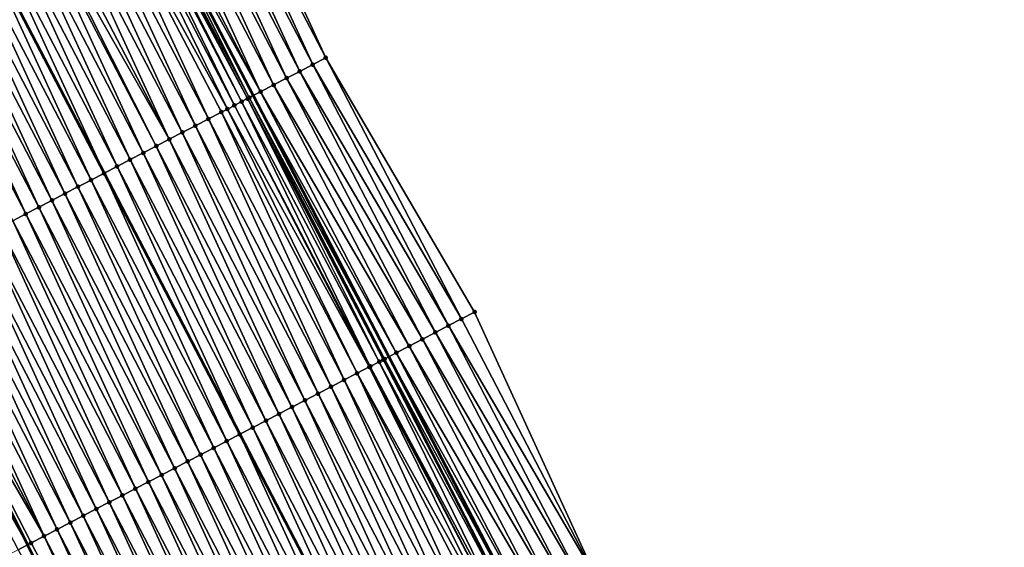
# Model space of a CAD drawing. Header units: feet. Extents: x 2007189 to 2022806, y 818621 to 837694.
# Tile 112 of 256: x 2012822 to 2012889, y 824073 to 824109. Entities that reach past the tile are written whole.
import ezdxf

# ---------------------------------------------------------------- set-up
doc = ezdxf.new("R2010")
doc.units = ezdxf.units.FT
doc.header["$MEASUREMENT"] = 0
for name, color, linetype, lineweight in [('EP_Travel Lane', 172, 'Continuous', 53), ('Road Shots', 141, 'Continuous', 100), ('Road X-Section', 40, 'Continuous', 13), ('STRIPING', 60, 'Continuous', 53)]:
    doc.layers.add(name, color=color, linetype=linetype, lineweight=lineweight)
doc.layers.add('I-77-MM17-21_SB-Surface-Border', color=7, linetype='Continuous')
doc.layers.add('I-77-MM17-21_SB-Surface-TIN', color=7, linetype='Continuous')

msp = doc.modelspace()

# ---------------------------------------------------------------- linework, layer by layer
at = {"layer": 'EP_Travel Lane'}
msp.add_polyline3d([(2012782.16792889, 824210.2098126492, 309.3220865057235), (2012791.397164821, 824192.468904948, 309.0347270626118), (2012800.626534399, 824174.7277403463, 308.767744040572), (2012809.855783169, 824156.9868079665, 308.4823459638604), (2012819.085163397, 824139.2456228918, 308.2169838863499), (2012828.314283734, 824121.5049373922, 307.9119992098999), (2012837.553826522, 824103.7444318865, 307.6395800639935), (2012846.784594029, 824086.0039819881, 307.3752113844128), (2012856.015098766, 824068.2640371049, 307.0712051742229), (2012865.245724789, 824050.5238591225, 306.785494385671), (2012874.476199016, 824032.7839728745, 306.4768860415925), (2012883.707060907, 824015.043341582, 306.2267507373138)], dxfattribs=at)
at = {"layer": 'I-77-MM17-21_SB-Surface-Border', "color": 3, "linetype": 'Continuous', "lineweight": -3}
msp.add_polyline3d([(2012786.929332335, 824212.6997463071, 309.1603073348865), (2012796.188815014, 824194.9747314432, 308.8672071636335), (2012806.334453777, 824177.7131036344, 308.54527021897), (2012815.594051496, 824159.9878685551, 308.2696581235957), (2012824.853489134, 824142.2629399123, 307.9697088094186), (2012834.112825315, 824124.5382054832, 307.6543441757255), (2012842.498882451, 824106.3206452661, 307.4421593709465), (2012852.616713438, 824089.0417725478, 307.1765981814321), (2012860.960331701, 824070.8397697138, 306.9091682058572), (2012870.191122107, 824053.0992055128, 306.6525954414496), (2012879.421309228, 824035.3598007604, 306.3050201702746), (2012888.651976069, 824017.6194740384, 306.0298027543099)], dxfattribs=at)
at = {"layer": 'I-77-MM17-21_SB-Surface-TIN', "color": 128, "linetype": 'Continuous', "lineweight": -3}
for points in [[(2012842.498882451, 824106.3206452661, 307.4421593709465), (2012834.112825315, 824124.5382054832, 307.6543441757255), (2012833.226761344, 824124.074642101, 307.6971790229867)], [(2012840.725224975, 824105.3964480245, 307.5240469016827), (2012832.340671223, 824123.611128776, 307.7360399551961), (2012831.454595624, 824123.1475876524, 307.7771077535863)], [(2012841.61201319, 824105.8586245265, 307.476990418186), (2012833.226761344, 824124.074642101, 307.6971790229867), (2012832.340671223, 824123.611128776, 307.7360399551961)], [(2012840.725224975, 824105.3964480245, 307.5240469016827), (2012841.61201319, 824105.8586245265, 307.476990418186), (2012832.340671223, 824123.611128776, 307.7360399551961)], [(2012841.61201319, 824105.8586245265, 307.476990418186), (2012842.498882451, 824106.3206452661, 307.4421593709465), (2012833.226761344, 824124.074642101, 307.6971790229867)], [(2012839.838406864, 824104.9343289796, 307.5665937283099), (2012831.454595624, 824123.1475876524, 307.7771077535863), (2012830.568516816, 824122.6840526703, 307.8176880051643)], [(2012839.838406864, 824104.9343289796, 307.5665937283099), (2012840.725224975, 824105.3964480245, 307.5240469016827), (2012831.454595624, 824123.1475876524, 307.7771077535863)], [(2012838.064651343, 824104.0103201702, 307.6336916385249), (2012829.682448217, 824122.2204981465, 307.8598196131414), (2012828.796412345, 824121.7568809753, 307.9069246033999)], [(2012838.951517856, 824104.4723461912, 307.5984460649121), (2012830.568516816, 824122.6840526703, 307.8176880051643), (2012829.682448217, 824122.2204981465, 307.8598196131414)], [(2012838.064651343, 824104.0103201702, 307.6336916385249), (2012838.951517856, 824104.4723461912, 307.5984460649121), (2012829.682448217, 824122.2204981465, 307.8598196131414)], [(2012838.951517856, 824104.4723461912, 307.5984460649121), (2012839.838406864, 824104.9343289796, 307.5665937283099), (2012830.568516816, 824122.6840526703, 307.8176880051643)], [(2012837.294783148, 824103.6095978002, 307.6425661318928), (2012828.314283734, 824121.5049373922, 307.9119992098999), (2012827.91012789, 824121.2937396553, 307.9162531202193)], [(2012838.064651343, 824104.0103201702, 307.6336916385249), (2012828.796412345, 824121.7568809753, 307.9069246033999), (2012828.314283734, 824121.5049373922, 307.9119992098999)], [(2012838.064651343, 824104.0103201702, 307.6336916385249), (2012828.314283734, 824121.5049373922, 307.9119992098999), (2012837.553826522, 824103.7444318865, 307.6395800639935)], [(2012837.294783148, 824103.6095978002, 307.6425661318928), (2012837.553826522, 824103.7444318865, 307.6395800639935), (2012828.314283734, 824121.5049373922, 307.9119992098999)], [(2012835.804500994, 824102.8344725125, 307.6240359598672), (2012827.023728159, 824120.8308190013, 307.9080635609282), (2012826.137252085, 824120.3680444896, 307.8882721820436)], [(2012836.290452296, 824103.087163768, 307.633886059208), (2012827.523208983, 824121.0916126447, 307.916377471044), (2012827.023728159, 824120.8308190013, 307.9080635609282)], [(2012835.804500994, 824102.8344725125, 307.6240359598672), (2012836.290452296, 824103.087163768, 307.633886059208), (2012827.023728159, 824120.8308190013, 307.9080635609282)], [(2012836.773576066, 824103.3384384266, 307.64036205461), (2012827.724288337, 824121.1966424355, 307.9172085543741), (2012827.523208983, 824121.0916126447, 307.916377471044)], [(2012836.290452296, 824103.087163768, 307.633886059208), (2012836.773576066, 824103.3384384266, 307.64036205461), (2012827.523208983, 824121.0916126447, 307.916377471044)], [(2012837.177609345, 824103.5486314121, 307.642466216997), (2012827.91012789, 824121.2937396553, 307.9162531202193), (2012827.724288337, 824121.1966424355, 307.9172085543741)], [(2012836.773576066, 824103.3384384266, 307.64036205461), (2012837.177609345, 824103.5486314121, 307.642466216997), (2012827.724288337, 824121.1966424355, 307.9172085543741)], [(2012837.177609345, 824103.5486314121, 307.642466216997), (2012837.294783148, 824103.6095978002, 307.6425661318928), (2012827.91012789, 824121.2937396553, 307.9162531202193)], [(2012834.51599119, 824102.1645110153, 307.5945501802), (2012826.137252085, 824120.3680444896, 307.8882721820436), (2012825.250791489, 824119.905240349, 307.8708329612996)], [(2012834.51599119, 824102.1645110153, 307.5945501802), (2012835.403222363, 824102.625836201, 307.6143115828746), (2012826.137252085, 824120.3680444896, 307.8882721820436)], [(2012835.403222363, 824102.625836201, 307.6143115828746), (2012835.804500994, 824102.8344725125, 307.6240359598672), (2012826.137252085, 824120.3680444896, 307.8882721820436)], [(2012832.741598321, 824101.2417271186, 307.5655074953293), (2012824.364366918, 824119.4423672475, 307.8588683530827), (2012823.477929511, 824118.9795187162, 307.844953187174)], [(2012833.628789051, 824101.7031300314, 307.5791682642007), (2012825.250791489, 824119.905240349, 307.8708329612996), (2012824.364366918, 824119.4423672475, 307.8588683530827)], [(2012832.741598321, 824101.2417271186, 307.5655074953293), (2012833.628789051, 824101.7031300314, 307.5791682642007), (2012824.364366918, 824119.4423672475, 307.8588683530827)], [(2012833.628789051, 824101.7031300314, 307.5791682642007), (2012834.51599119, 824102.1645110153, 307.5945501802), (2012825.250791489, 824119.905240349, 307.8708329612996)], [(2012831.854395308, 824100.7803478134, 307.5499938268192), (2012823.477929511, 824118.9795187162, 307.844953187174), (2012822.591471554, 824118.5167095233, 307.827915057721)], [(2012831.854395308, 824100.7803478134, 307.5499938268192), (2012832.741598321, 824101.2417271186, 307.5655074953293), (2012823.477929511, 824118.9795187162, 307.844953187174)], [(2012830.967181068, 824100.3189900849, 307.5327866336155), (2012821.950379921, 824118.182015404, 307.8148306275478), (2012821.705002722, 824118.0539211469, 307.8092243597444)], [(2012831.854395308, 824100.7803478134, 307.5499938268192), (2012822.591471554, 824118.5167095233, 307.827915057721), (2012821.950379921, 824118.182015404, 307.8148306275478)], [(2012830.967181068, 824100.3189900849, 307.5327866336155), (2012831.854395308, 824100.7803478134, 307.5499938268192), (2012821.950379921, 824118.182015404, 307.8148306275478)], [(2012829.192740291, 824099.3962982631, 307.4965171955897), (2012820.818524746, 824117.5911502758, 307.7891439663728), (2012819.932067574, 824117.1283395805, 307.772225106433)], [(2012830.079956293, 824099.8576526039, 307.5139902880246), (2012821.705002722, 824118.0539211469, 307.8092243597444), (2012820.818524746, 824117.5911502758, 307.7891439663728)], [(2012829.192740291, 824099.3962982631, 307.4965171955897), (2012830.079956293, 824099.8576526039, 307.5139902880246), (2012820.818524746, 824117.5911502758, 307.7891439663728)], [(2012830.079956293, 824099.8576526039, 307.5139902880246), (2012830.967181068, 824100.3189900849, 307.5327866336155), (2012821.705002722, 824118.0539211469, 307.8092243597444)], [(2012828.305533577, 824098.9349260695, 307.4804453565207), (2012819.932067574, 824117.1283395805, 307.772225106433), (2012819.045632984, 824116.6654856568, 307.7587380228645)], [(2012828.305533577, 824098.9349260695, 307.4804453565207), (2012829.192740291, 824099.3962982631, 307.4965171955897), (2012819.932067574, 824117.1283395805, 307.772225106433)], [(2012826.531104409, 824098.0122119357, 307.4459271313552), (2012818.159185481, 824116.2026538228, 307.7434525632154), (2012817.272732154, 824115.7398383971, 307.7269539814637)], [(2012819.045632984, 824116.6654856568, 307.7587380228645), (2012818.159185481, 824116.2026538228, 307.7434525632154), (2012827.41833221, 824098.4735408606, 307.4653492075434)], [(2012826.531104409, 824098.0122119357, 307.4459271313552), (2012827.41833221, 824098.4735408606, 307.4653492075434), (2012818.159185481, 824116.2026538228, 307.7434525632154)], [(2012828.305533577, 824098.9349260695, 307.4804453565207), (2012819.045632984, 824116.6654856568, 307.7587380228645), (2012827.41833221, 824098.4735408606, 307.4653492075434)], [(2012825.643840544, 824097.5509495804, 307.4212343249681), (2012817.272732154, 824115.7398383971, 307.7269539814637), (2012816.386230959, 824115.2771119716, 307.7033451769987)], [(2012825.643840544, 824097.5509495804, 307.4212343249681), (2012826.531104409, 824098.0122119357, 307.4459271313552), (2012817.272732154, 824115.7398383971, 307.7269539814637)], [(2012823.869366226, 824096.6283222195, 307.3799055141), (2012815.49973004, 824114.8143850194, 307.6797781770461), (2012814.613277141, 824114.3515661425, 307.6635088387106)], [(2012824.756589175, 824097.089663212, 307.3984262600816), (2012816.386230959, 824115.2771119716, 307.7033451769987), (2012815.49973004, 824114.8143850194, 307.6797781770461)], [(2012823.869366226, 824096.6283222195, 307.3799055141), (2012824.756589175, 824097.089663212, 307.3984262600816), (2012815.49973004, 824114.8143850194, 307.6797781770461)], [(2012824.756589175, 824097.089663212, 307.3984262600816), (2012825.643840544, 824097.5509495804, 307.4212343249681), (2012816.386230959, 824115.2771119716, 307.7033451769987)], [(2012822.982166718, 824096.1669361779, 307.3649205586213), (2012814.613277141, 824114.3515661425, 307.6635088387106), (2012813.72683438, 824113.8887278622, 307.6487798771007)], [(2012822.982166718, 824096.1669361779, 307.3649205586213), (2012823.869366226, 824096.6283222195, 307.3799055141), (2012814.613277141, 824114.3515661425, 307.6635088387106)], [(2012822.094976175, 824095.7055329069, 307.3512878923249), (2012813.72683438, 824113.8887278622, 307.6487798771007), (2012812.840390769, 824113.4258912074, 307.6339218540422)], [(2012821.20776791, 824095.2441636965, 307.3349818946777), (2012822.094976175, 824095.7055329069, 307.3512878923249), (2012812.840390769, 824113.4258912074, 307.6339218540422)], [(2012822.094976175, 824095.7055329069, 307.3512878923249), (2012822.982166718, 824096.1669361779, 307.3649205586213), (2012813.72683438, 824113.8887278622, 307.6487798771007)], [(2012851.72988069, 824088.5796816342, 307.2169370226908), (2012842.498882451, 824106.3206452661, 307.4421593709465), (2012841.61201319, 824105.8586245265, 307.476990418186)], [(2012851.72988069, 824088.5796816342, 307.2169370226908), (2012852.616713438, 824089.0417725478, 307.1765981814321), (2012842.498882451, 824106.3206452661, 307.4421593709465)], [(2012849.956235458, 824087.6554608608, 307.3006715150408), (2012840.725224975, 824105.3964480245, 307.5240469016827), (2012839.838406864, 824104.9343289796, 307.5665937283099)], [(2012850.843042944, 824088.1176003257, 307.2565219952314), (2012841.61201319, 824105.8586245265, 307.476990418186), (2012840.725224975, 824105.3964480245, 307.5240469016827)], [(2012849.956235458, 824087.6554608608, 307.3006715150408), (2012850.843042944, 824088.1176003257, 307.2565219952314), (2012840.725224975, 824105.3964480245, 307.5240469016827)], [(2012850.843042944, 824088.1176003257, 307.2565219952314), (2012851.72988069, 824088.5796816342, 307.2169370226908), (2012841.61201319, 824105.8586245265, 307.476990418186)], [(2012849.069348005, 824087.1934750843, 307.3327584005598), (2012839.838406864, 824104.9343289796, 307.5665937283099), (2012838.951517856, 824104.4723461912, 307.5984460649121)], [(2012849.069348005, 824087.1934750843, 307.3327584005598), (2012849.956235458, 824087.6554608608, 307.3006715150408), (2012839.838406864, 824104.9343289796, 307.5665937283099)], [(2012848.182366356, 824086.7316703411, 307.3506363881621), (2012838.951517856, 824104.4723461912, 307.5984460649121), (2012838.064651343, 824104.0103201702, 307.6336916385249)], [(2012848.182366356, 824086.7316703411, 307.3506363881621), (2012849.069348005, 824087.1934750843, 307.3327584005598), (2012838.951517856, 824104.4723461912, 307.5984460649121)], [(2012846.135720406, 824085.666353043, 307.3755997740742), (2012837.177609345, 824103.5486314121, 307.642466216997), (2012836.773576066, 824103.3384384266, 307.64036205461)], [(2012846.495222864, 824085.8533714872, 307.3779642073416), (2012837.294783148, 824103.6095978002, 307.6425661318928), (2012837.177609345, 824103.5486314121, 307.642466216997)], [(2012846.135720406, 824085.666353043, 307.3755997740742), (2012846.408345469, 824085.8081715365, 307.3777051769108), (2012837.177609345, 824103.5486314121, 307.642466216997)], [(2012846.408345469, 824085.8081715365, 307.3777051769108), (2012846.495222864, 824085.8533714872, 307.3779642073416), (2012837.177609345, 824103.5486314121, 307.642466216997)], [(2012837.294783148, 824103.6095978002, 307.6425661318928), (2012846.784594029, 824086.0039819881, 307.3752113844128), (2012837.553826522, 824103.7444318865, 307.6395800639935)], [(2012846.495222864, 824085.8533714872, 307.3779642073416), (2012846.784594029, 824086.0039819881, 307.3752113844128), (2012837.294783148, 824103.6095978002, 307.6425661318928)], [(2012847.29539689, 824086.2698421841, 307.3703520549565), (2012838.064651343, 824104.0103201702, 307.6336916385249), (2012837.553826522, 824103.7444318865, 307.6395800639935)], [(2012847.29539689, 824086.2698421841, 307.3703520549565), (2012837.553826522, 824103.7444318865, 307.6395800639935), (2012846.784594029, 824086.0039819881, 307.3752113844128)], [(2012847.29539689, 824086.2698421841, 307.3703520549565), (2012848.182366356, 824086.7316703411, 307.3506363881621), (2012838.064651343, 824104.0103201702, 307.6336916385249)], [(2012844.633920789, 824084.8854487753, 307.3438641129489), (2012835.804500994, 824102.8344725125, 307.6240359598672), (2012835.403222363, 824102.625836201, 307.6143115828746)], [(2012845.46093633, 824085.3154465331, 307.3633760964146), (2012836.290452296, 824103.087163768, 307.633886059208), (2012835.804500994, 824102.8344725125, 307.6240359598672)], [(2012844.633920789, 824084.8854487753, 307.3438641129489), (2012845.46093633, 824085.3154465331, 307.3633760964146), (2012835.804500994, 824102.8344725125, 307.6240359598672)], [(2012845.521159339, 824085.3467597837, 307.3647382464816), (2012836.773576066, 824103.3384384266, 307.64036205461), (2012836.290452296, 824103.087163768, 307.633886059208)], [(2012845.46093633, 824085.3154465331, 307.3633760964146), (2012845.521159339, 824085.3467597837, 307.3647382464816), (2012836.290452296, 824103.087163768, 307.633886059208)], [(2012845.521159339, 824085.3467597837, 307.3647382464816), (2012846.135720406, 824085.666353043, 307.3755997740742), (2012836.773576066, 824103.3384384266, 307.64036205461)], [(2012842.859460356, 824083.9627947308, 307.3046296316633), (2012834.51599119, 824102.1645110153, 307.5945501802), (2012833.628789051, 824101.7031300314, 307.5791682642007)], [(2012843.746683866, 824084.4241346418, 307.3232352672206), (2012835.403222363, 824102.625836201, 307.6143115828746), (2012834.51599119, 824102.1645110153, 307.5945501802)], [(2012842.859460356, 824083.9627947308, 307.3046296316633), (2012843.746683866, 824084.4241346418, 307.3232352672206), (2012834.51599119, 824102.1645110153, 307.5945501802)], [(2012843.746683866, 824084.4241346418, 307.3232352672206), (2012844.633920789, 824084.8854487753, 307.3438641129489), (2012835.403222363, 824102.625836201, 307.6143115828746)], [(2012841.972258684, 824083.5014128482, 307.2893182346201), (2012833.628789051, 824101.7031300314, 307.5791682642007), (2012832.741598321, 824101.2417271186, 307.5655074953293)], [(2012841.972258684, 824083.5014128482, 307.2893182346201), (2012842.859460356, 824083.9627947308, 307.3046296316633), (2012833.628789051, 824101.7031300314, 307.5791682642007)], [(2012840.197852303, 824082.5786549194, 307.2582373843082), (2012831.854395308, 824100.7803478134, 307.5499938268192), (2012830.967181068, 824100.3189900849, 307.5327866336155)], [(2012841.085062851, 824083.0400197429, 307.2748876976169), (2012832.741598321, 824101.2417271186, 307.5655074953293), (2012831.854395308, 824100.7803478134, 307.5499938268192)], [(2012840.197852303, 824082.5786549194, 307.2582373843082), (2012841.085062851, 824083.0400197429, 307.2748876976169), (2012831.854395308, 824100.7803478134, 307.5499938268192)], [(2012841.085062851, 824083.0400197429, 307.2748876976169), (2012841.972258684, 824083.5014128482, 307.2893182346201), (2012832.741598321, 824101.2417271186, 307.5655074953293)], [(2012839.310625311, 824082.1173216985, 307.2391066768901), (2012830.967181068, 824100.3189900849, 307.5327866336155), (2012830.079956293, 824099.8576526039, 307.5139902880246)], [(2012839.310625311, 824082.1173216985, 307.2391066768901), (2012840.197852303, 824082.5786549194, 307.2582373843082), (2012830.967181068, 824100.3189900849, 307.5327866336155)], [(2012837.536182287, 824081.194634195, 307.2024983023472), (2012829.192740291, 824099.3962982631, 307.4965171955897), (2012828.305533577, 824098.9349260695, 307.4804453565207)], [(2012838.42339498, 824081.6559948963, 307.2194721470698), (2012830.079956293, 824099.8576526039, 307.5139902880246), (2012829.192740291, 824099.3962982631, 307.4965171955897)], [(2012837.536182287, 824081.194634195, 307.2024983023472), (2012838.42339498, 824081.6559948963, 307.2194721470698), (2012829.192740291, 824099.3962982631, 307.4965171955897)], [(2012838.42339498, 824081.6559948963, 307.2194721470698), (2012839.310625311, 824082.1173216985, 307.2391066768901), (2012830.079956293, 824099.8576526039, 307.5139902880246)], [(2012828.305533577, 824098.9349260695, 307.4804453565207), (2012827.41833221, 824098.4735408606, 307.4653492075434), (2012836.648972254, 824080.7332656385, 307.1860951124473)], [(2012837.536182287, 824081.194634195, 307.2024983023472), (2012828.305533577, 824098.9349260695, 307.4804453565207), (2012836.648972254, 824080.7332656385, 307.1860951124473)], [(2012834.874486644, 824079.810662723, 307.1428934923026), (2012826.531104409, 824098.0122119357, 307.4459271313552), (2012825.643840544, 824097.5509495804, 307.4212343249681)], [(2012835.761740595, 824080.2719441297, 307.1660909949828), (2012827.41833221, 824098.4735408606, 307.4653492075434), (2012826.531104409, 824098.0122119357, 307.4459271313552)], [(2012834.874486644, 824079.810662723, 307.1428934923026), (2012835.761740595, 824080.2719441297, 307.1660909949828), (2012826.531104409, 824098.0122119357, 307.4459271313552)], [(2012835.761740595, 824080.2719441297, 307.1660909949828), (2012836.648972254, 824080.7332656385, 307.1860951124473), (2012827.41833221, 824098.4735408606, 307.4653492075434)], [(2012833.987234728, 824079.349377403, 307.1200031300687), (2012825.643840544, 824097.5509495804, 307.4212343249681), (2012824.756589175, 824097.089663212, 307.3984262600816)], [(2012833.987234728, 824079.349377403, 307.1200031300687), (2012834.874486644, 824079.810662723, 307.1428934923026), (2012825.643840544, 824097.5509495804, 307.4212343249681)], [(2012833.100002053, 824078.8880551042, 307.1000151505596), (2012824.756589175, 824097.089663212, 307.3984262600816), (2012823.869366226, 824096.6283222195, 307.3799055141)], [(2012833.100002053, 824078.8880551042, 307.1000151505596), (2012833.987234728, 824079.349377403, 307.1200031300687), (2012824.756589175, 824097.089663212, 307.3984262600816)], [(2012831.325561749, 824077.9653623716, 307.063817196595), (2012822.982166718, 824096.1669361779, 307.3649205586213), (2012822.094976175, 824095.7055329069, 307.3512878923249)], [(2012832.212779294, 824078.4267137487, 307.0815228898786), (2012823.869366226, 824096.6283222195, 307.3799055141), (2012822.982166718, 824096.1669361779, 307.3649205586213)], [(2012831.325561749, 824077.9653623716, 307.063817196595), (2012832.212779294, 824078.4267137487, 307.0815228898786), (2012822.982166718, 824096.1669361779, 307.3649205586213)], [(2012832.212779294, 824078.4267137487, 307.0815228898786), (2012833.100002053, 824078.8880551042, 307.1000151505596), (2012823.869366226, 824096.6283222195, 307.3799055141)], [(2012830.438345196, 824077.5040090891, 307.0462610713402), (2012822.094976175, 824095.7055329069, 307.3512878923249), (2012821.20776791, 824095.2441636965, 307.3349818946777)], [(2012830.438345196, 824077.5040090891, 307.0462610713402), (2012831.325561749, 824077.9653623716, 307.063817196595), (2012822.094976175, 824095.7055329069, 307.3512878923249)], [(2012828.663937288, 824076.5812540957, 307.0149498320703), (2012820.320548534, 824094.7828158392, 307.3169999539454), (2012819.433340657, 824094.321445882, 307.3007525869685)], [(2012829.551138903, 824077.0426360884, 307.0302525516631), (2012821.20776791, 824095.2441636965, 307.3349818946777), (2012820.320548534, 824094.7828158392, 307.3169999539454)], [(2012828.663937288, 824076.5812540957, 307.0149498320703), (2012829.551138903, 824077.0426360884, 307.0302525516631), (2012820.320548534, 824094.7828158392, 307.3169999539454)], [(2012829.551138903, 824077.0426360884, 307.0302525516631), (2012830.438345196, 824077.5040090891, 307.0462610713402), (2012821.20776791, 824095.2441636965, 307.3349818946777)], [(2012827.776735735, 824076.1198719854, 306.9996563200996), (2012819.433340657, 824094.321445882, 307.3007525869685), (2012818.546147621, 824093.8600474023, 307.2867438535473)], [(2012827.776735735, 824076.1198719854, 306.9996563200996), (2012828.663937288, 824076.5812540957, 307.0149498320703), (2012819.433340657, 824094.321445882, 307.3007525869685)], [(2012826.002334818, 824075.1971035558, 306.9693996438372), (2012817.658960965, 824093.3986366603, 307.2736975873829), (2012816.771790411, 824092.9371949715, 307.2630802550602)], [(2012826.889532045, 824075.6584939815, 306.9840404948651), (2012818.546147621, 824093.8600474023, 307.2867438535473), (2012817.658960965, 824093.3986366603, 307.2736975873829)], [(2012826.002334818, 824075.1971035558, 306.9693996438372), (2012826.889532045, 824075.6584939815, 306.9840404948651), (2012817.658960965, 824093.3986366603, 307.2736975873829)], [(2012826.889532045, 824075.6584939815, 306.9840404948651), (2012827.776735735, 824076.1198719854, 306.9996563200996), (2012818.546147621, 824093.8600474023, 307.2867438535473)], [(2012825.115148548, 824074.7356920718, 306.9564116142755), (2012816.771790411, 824092.9371949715, 307.2630802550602), (2012815.884628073, 824092.4757374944, 307.2537021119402)], [(2012825.115148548, 824074.7356920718, 306.9564116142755), (2012826.002334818, 824075.1971035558, 306.9693996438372), (2012816.771790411, 824092.9371949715, 307.2630802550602)], [(2012823.34076389, 824073.8128923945, 306.928607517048), (2012814.997443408, 824092.0143229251, 307.2409562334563), (2012814.11023491, 824091.5529541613, 307.2246152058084)], [(2012824.227962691, 824074.2742797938, 306.9434858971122), (2012815.884628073, 824092.4757374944, 307.2537021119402), (2012814.997443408, 824092.0143229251, 307.2409562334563)], [(2012823.34076389, 824073.8128923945, 306.928607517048), (2012824.227962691, 824074.2742797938, 306.9434858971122), (2012814.997443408, 824092.0143229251, 307.2409562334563)], [(2012824.227962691, 824074.2742797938, 306.9434858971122), (2012825.115148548, 824074.7356920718, 306.9564116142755), (2012815.884628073, 824092.4757374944, 307.2537021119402)], [(2012823.34076389, 824073.8128923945, 306.928607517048), (2012814.11023491, 824091.5529541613, 307.2246152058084), (2012813.295718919, 824091.1294141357, 307.2079473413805)], [(2012812.335783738, 824090.6302823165, 307.1867778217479), (2012822.206664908, 824073.2231597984, 306.906182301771), (2012813.223014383, 824091.0916085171, 307.2064595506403)], [(2012821.566323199, 824072.8902004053, 306.8923512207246), (2012822.206664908, 824073.2231597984, 306.906182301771), (2012812.335783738, 824090.6302823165, 307.1867778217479)], [(2012813.223014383, 824091.0916085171, 307.2064595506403), (2012822.206664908, 824073.2231597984, 306.906182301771), (2012813.295718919, 824091.1294141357, 307.2079473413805)], [(2012822.45355041, 824073.351533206, 306.9115149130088), (2012813.295718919, 824091.1294141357, 307.2079473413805), (2012822.206664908, 824073.2231597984, 306.906182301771)], [(2012822.45355041, 824073.351533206, 306.9115149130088), (2012823.34076389, 824073.8128923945, 306.928607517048), (2012813.295718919, 824091.1294141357, 307.2079473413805)], [(2012860.960331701, 824070.8397697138, 306.9091682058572), (2012852.616713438, 824089.0417725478, 307.1765981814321), (2012851.72988069, 824088.5796816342, 307.2169370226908)], [(2012860.073502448, 824070.3776720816, 306.9500343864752), (2012850.843042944, 824088.1176003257, 307.2565219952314), (2012849.956235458, 824087.6554608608, 307.3006715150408)], [(2012860.960331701, 824070.8397697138, 306.9091682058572), (2012851.72988069, 824088.5796816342, 307.2169370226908), (2012850.843042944, 824088.1176003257, 307.2565219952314)], [(2012860.073502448, 824070.3776720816, 306.9500343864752), (2012860.960331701, 824070.8397697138, 306.9091682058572), (2012850.843042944, 824088.1176003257, 307.2565219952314)], [(2012859.186661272, 824069.9155973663, 306.9891018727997), (2012849.956235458, 824087.6554608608, 307.3006715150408), (2012849.069348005, 824087.1934750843, 307.3327584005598)], [(2012859.186661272, 824069.9155973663, 306.9891018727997), (2012860.073502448, 824070.3776720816, 306.9500343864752), (2012849.956235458, 824087.6554608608, 307.3006715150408)], [(2012857.412806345, 824068.9917796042, 307.0412049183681), (2012848.182366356, 824086.7316703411, 307.3506363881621), (2012847.29539689, 824086.2698421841, 307.3703520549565)], [(2012858.299740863, 824069.4536749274, 307.0162175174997), (2012849.069348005, 824087.1934750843, 307.3327584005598), (2012848.182366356, 824086.7316703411, 307.3506363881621)], [(2012857.412806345, 824068.9917796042, 307.0412049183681), (2012858.299740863, 824069.4536749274, 307.0162175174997), (2012848.182366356, 824086.7316703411, 307.3506363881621)], [(2012858.299740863, 824069.4536749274, 307.0162175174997), (2012859.186661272, 824069.9155973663, 306.9891018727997), (2012849.069348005, 824087.1934750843, 307.3327584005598)], [(2012846.495222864, 824085.8533714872, 307.3779642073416), (2012856.015098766, 824068.2640371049, 307.0712051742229), (2012846.784594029, 824086.0039819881, 307.3752113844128)], [(2012856.525861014, 824068.5299050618, 307.064561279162), (2012847.29539689, 824086.2698421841, 307.3703520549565), (2012846.784594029, 824086.0039819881, 307.3752113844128)], [(2012856.525861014, 824068.5299050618, 307.064561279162), (2012846.784594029, 824086.0039819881, 307.3752113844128), (2012856.015098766, 824068.2640371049, 307.0712051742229)], [(2012856.525861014, 824068.5299050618, 307.064561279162), (2012857.412806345, 824068.9917796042, 307.0412049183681), (2012847.29539689, 824086.2698421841, 307.3703520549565)], [(2012854.331240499, 824067.3880267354, 307.062763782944), (2012845.46093633, 824085.3154465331, 307.3633760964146), (2012844.633920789, 824084.8854487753, 307.3438641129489)], [(2012854.751697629, 824067.606680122, 307.0701350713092), (2012845.521159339, 824085.3467597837, 307.3647382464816), (2012845.46093633, 824085.3154465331, 307.3633760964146)], [(2012854.331240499, 824067.3880267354, 307.062763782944), (2012854.751697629, 824067.606680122, 307.0701350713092), (2012845.46093633, 824085.3154465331, 307.3633760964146)], [(2012854.955571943, 824067.712717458, 307.0727772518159), (2012846.135720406, 824085.666353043, 307.3755997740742), (2012845.521159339, 824085.3467597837, 307.3647382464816)], [(2012854.751697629, 824067.606680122, 307.0701350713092), (2012854.955571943, 824067.712717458, 307.0727772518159), (2012845.521159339, 824085.3467597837, 307.3647382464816)], [(2012855.584337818, 824068.039821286, 307.0762573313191), (2012846.408345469, 824085.8081715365, 307.3777051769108), (2012846.135720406, 824085.666353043, 307.3755997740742)], [(2012854.955571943, 824067.712717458, 307.0727772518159), (2012855.584337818, 824068.039821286, 307.0762573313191), (2012846.135720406, 824085.666353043, 307.3755997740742)], [(2012855.638837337, 824068.0681810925, 307.076099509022), (2012846.495222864, 824085.8533714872, 307.3779642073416), (2012846.408345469, 824085.8081715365, 307.3777051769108)], [(2012855.584337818, 824068.039821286, 307.0762573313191), (2012855.638837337, 824068.0681810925, 307.076099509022), (2012846.408345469, 824085.8081715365, 307.3777051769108)], [(2012855.638837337, 824068.0681810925, 307.076099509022), (2012856.015098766, 824068.2640371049, 307.0712051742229), (2012846.495222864, 824085.8533714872, 307.3779642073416)], [(2012852.977230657, 824066.6840386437, 307.0299142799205), (2012844.633920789, 824084.8854487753, 307.3438641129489), (2012843.746683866, 824084.4241346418, 307.3232352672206)], [(2012852.977230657, 824066.6840386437, 307.0299142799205), (2012853.864479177, 824067.145330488, 307.0522925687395), (2012844.633920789, 824084.8854487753, 307.3438641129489)], [(2012853.864479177, 824067.145330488, 307.0522925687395), (2012854.331240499, 824067.3880267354, 307.062763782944), (2012844.633920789, 824084.8854487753, 307.3438641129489)], [(2012851.202783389, 824065.7613592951, 306.9926658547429), (2012842.859460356, 824083.9627947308, 307.3046296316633), (2012841.972258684, 824083.5014128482, 307.2893182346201)], [(2012852.090000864, 824066.2227108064, 307.0103610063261), (2012843.746683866, 824084.4241346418, 307.3232352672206), (2012842.859460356, 824083.9627947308, 307.3046296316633)], [(2012851.202783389, 824065.7613592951, 306.9926658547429), (2012852.090000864, 824066.2227108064, 307.0103610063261), (2012842.859460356, 824083.9627947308, 307.3046296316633)], [(2012852.090000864, 824066.2227108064, 307.0103610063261), (2012852.977230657, 824066.6840386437, 307.0299142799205), (2012843.746683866, 824084.4241346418, 307.3232352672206)], [(2012850.315551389, 824065.3000357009, 306.9727795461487), (2012841.972258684, 824083.5014128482, 307.2893182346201), (2012841.085062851, 824083.0400197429, 307.2748876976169)], [(2012850.315551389, 824065.3000357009, 306.9727795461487), (2012851.202783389, 824065.7613592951, 306.9926658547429), (2012841.972258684, 824083.5014128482, 307.2893182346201)], [(2012849.428314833, 824064.8387208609, 306.9522061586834), (2012841.085062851, 824083.0400197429, 307.2748876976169), (2012840.197852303, 824082.5786549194, 307.2582373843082)], [(2012849.428314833, 824064.8387208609, 306.9522061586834), (2012850.315551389, 824065.3000357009, 306.9727795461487), (2012841.085062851, 824083.0400197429, 307.2748876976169)], [(2012847.653851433, 824063.9160725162, 306.9125242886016), (2012839.310625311, 824082.1173216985, 307.2391066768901), (2012838.42339498, 824081.6559948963, 307.2194721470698)], [(2012848.541083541, 824064.3773959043, 306.9324267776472), (2012840.197852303, 824082.5786549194, 307.2582373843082), (2012839.310625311, 824082.1173216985, 307.2391066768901)], [(2012847.653851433, 824063.9160725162, 306.9125242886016), (2012848.541083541, 824064.3773959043, 306.9324267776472), (2012839.310625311, 824082.1173216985, 307.2391066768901)], [(2012848.541083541, 824064.3773959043, 306.9324267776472), (2012849.428314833, 824064.8387208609, 306.9522061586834), (2012840.197852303, 824082.5786549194, 307.2582373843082)], [(2012846.766621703, 824063.4547445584, 306.8929804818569), (2012838.42339498, 824081.6559948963, 307.2194721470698), (2012837.536182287, 824081.194634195, 307.2024983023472)], [(2012846.766621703, 824063.4547445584, 306.8929804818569), (2012847.653851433, 824063.9160725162, 306.9125242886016), (2012838.42339498, 824081.6559948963, 307.2194721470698)], [(2012844.99216497, 824062.5320834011, 306.8543042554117), (2012836.648972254, 824080.7332656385, 307.1860951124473), (2012835.761740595, 824080.2719441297, 307.1660909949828)], [(2012837.536182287, 824081.194634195, 307.2024983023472), (2012836.648972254, 824080.7332656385, 307.1860951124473), (2012845.879392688, 824062.993412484, 306.8737139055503)], [(2012844.99216497, 824062.5320834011, 306.8543042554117), (2012845.879392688, 824062.993412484, 306.8737139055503), (2012836.648972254, 824080.7332656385, 307.1860951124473)], [(2012846.766621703, 824063.4547445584, 306.8929804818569), (2012837.536182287, 824081.194634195, 307.2024983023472), (2012845.879392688, 824062.993412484, 306.8737139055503)], [(2012844.104928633, 824062.0707681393, 306.83376396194), (2012835.761740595, 824080.2719441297, 307.1660909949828), (2012834.874486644, 824079.810662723, 307.1428934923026)], [(2012844.104928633, 824062.0707681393, 306.83376396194), (2012844.99216497, 824062.5320834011, 306.8543042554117), (2012835.761740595, 824080.2719441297, 307.1660909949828)], [(2012842.330461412, 824061.1481271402, 306.7935055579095), (2012833.987234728, 824079.349377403, 307.1200031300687), (2012833.100002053, 824078.8880551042, 307.1000151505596)], [(2012843.21768905, 824061.6094591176, 306.8127338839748), (2012834.874486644, 824079.810662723, 307.1428934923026), (2012833.987234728, 824079.349377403, 307.1200031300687)], [(2012842.330461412, 824061.1481271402, 306.7935055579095), (2012843.21768905, 824061.6094591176, 306.8127338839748), (2012833.987234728, 824079.349377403, 307.1200031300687)], [(2012843.21768905, 824061.6094591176, 306.8127338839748), (2012844.104928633, 824062.0707681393, 306.83376396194), (2012834.874486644, 824079.810662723, 307.1428934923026)], [(2012841.443242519, 824060.6867783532, 306.7755965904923), (2012833.100002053, 824078.8880551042, 307.1000151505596), (2012832.212779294, 824078.4267137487, 307.0815228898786)], [(2012841.443242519, 824060.6867783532, 306.7755965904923), (2012842.330461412, 824061.1481271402, 306.7935055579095), (2012833.100002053, 824078.8880551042, 307.1000151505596)], [(2012839.668811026, 824059.764068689, 306.7407275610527), (2012831.325561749, 824077.9653623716, 307.063817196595), (2012830.438345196, 824077.5040090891, 307.0462610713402)], [(2012840.556030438, 824060.2254164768, 306.7587149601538), (2012832.212779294, 824078.4267137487, 307.0815228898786), (2012831.325561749, 824077.9653623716, 307.063817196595)], [(2012839.668811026, 824059.764068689, 306.7407275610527), (2012840.556030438, 824060.2254164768, 306.7587149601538), (2012831.325561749, 824077.9653623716, 307.063817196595)], [(2012840.556030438, 824060.2254164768, 306.7587149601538), (2012841.443242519, 824060.6867783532, 306.7755965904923), (2012832.212779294, 824078.4267137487, 307.0815228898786)], [(2012838.781590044, 824059.3027239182, 306.7225033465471), (2012830.438345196, 824077.5040090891, 307.0462610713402), (2012829.551138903, 824077.0426360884, 307.0302525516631)], [(2012838.781590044, 824059.3027239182, 306.7225033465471), (2012839.668811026, 824059.764068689, 306.7407275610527), (2012830.438345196, 824077.5040090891, 307.0462610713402)], [(2012837.007147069, 824058.3800363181, 306.685902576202), (2012828.663937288, 824076.5812540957, 307.0149498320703), (2012827.776735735, 824076.1198719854, 306.9996563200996)], [(2012837.894366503, 824058.8413840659, 306.7038931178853), (2012829.551138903, 824077.0426360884, 307.0302525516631), (2012828.663937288, 824076.5812540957, 307.0149498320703)], [(2012837.007147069, 824058.3800363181, 306.685902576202), (2012837.894366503, 824058.8413840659, 306.7038931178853), (2012828.663937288, 824076.5812540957, 307.0149498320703)], [(2012837.894366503, 824058.8413840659, 306.7038931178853), (2012838.781590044, 824059.3027239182, 306.7225033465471), (2012829.551138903, 824077.0426360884, 307.0302525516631)], [(2012836.119942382, 824057.9186602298, 306.6701364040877), (2012827.776735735, 824076.1198719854, 306.9996563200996), (2012826.889532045, 824075.6584939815, 306.9840404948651)], [(2012836.119942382, 824057.9186602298, 306.6701364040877), (2012837.007147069, 824058.3800363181, 306.685902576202), (2012827.776735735, 824076.1198719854, 306.9996563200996)], [(2012835.232760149, 824057.4572409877, 306.6577572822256), (2012826.889532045, 824075.6584939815, 306.9840404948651), (2012826.002334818, 824075.1971035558, 306.9693996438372)], [(2012835.232760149, 824057.4572409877, 306.6577572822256), (2012836.119942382, 824057.9186602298, 306.6701364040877), (2012826.889532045, 824075.6584939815, 306.9840404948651)], [(2012833.458436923, 824056.5343232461, 306.6392197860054), (2012825.115148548, 824074.7356920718, 306.9564116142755), (2012824.227962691, 824074.2742797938, 306.9434858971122)], [(2012834.345599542, 824056.9957801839, 306.6486402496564), (2012826.002334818, 824075.1971035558, 306.9693996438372), (2012825.115148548, 824074.7356920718, 306.9564116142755)], [(2012833.458436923, 824056.5343232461, 306.6392197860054), (2012834.345599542, 824056.9957801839, 306.6486402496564), (2012825.115148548, 824074.7356920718, 306.9564116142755)], [(2012834.345599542, 824056.9957801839, 306.6486402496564), (2012835.232760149, 824057.4572409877, 306.6577572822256), (2012826.002334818, 824075.1971035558, 306.9693996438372)], [(2012832.571257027, 824056.0728995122, 306.6271932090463), (2012824.227962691, 824074.2742797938, 306.9434858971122), (2012823.34076389, 824073.8128923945, 306.928607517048)], [(2012832.571257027, 824056.0728995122, 306.6271932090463), (2012833.458436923, 824056.5343232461, 306.6392197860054), (2012824.227962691, 824074.2742797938, 306.9434858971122)], [(2012821.566323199, 824072.8902004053, 306.8923512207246), (2012831.117586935, 824055.3169536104, 306.6006732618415), (2012822.206664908, 824073.2231597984, 306.906182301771)], [(2012831.684055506, 824055.6115173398, 306.6119045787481), (2012822.45355041, 824073.351533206, 306.9115149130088), (2012822.206664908, 824073.2231597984, 306.906182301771)], [(2012831.684055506, 824055.6115173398, 306.6119045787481), (2012822.206664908, 824073.2231597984, 306.906182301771), (2012831.117586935, 824055.3169536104, 306.6006732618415)], [(2012831.684055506, 824055.6115173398, 306.6119045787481), (2012823.34076389, 824073.8128923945, 306.928607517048), (2012822.45355041, 824073.351533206, 306.9115149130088)], [(2012831.684055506, 824055.6115173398, 306.6119045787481), (2012832.571257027, 824056.0728995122, 306.6271932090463), (2012823.34076389, 824073.8128923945, 306.928607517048)]]:
    msp.add_3dface(points, dxfattribs=at)
at = {"layer": 'Road Shots', "lineweight": 100}
for p in [(2012842.498882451, 824106.3206452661, 307.4421593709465), (2012840.725224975, 824105.3964480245, 307.5240469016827), (2012841.61201319, 824105.8586245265, 307.476990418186), (2012839.838406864, 824104.9343289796, 307.5665937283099), (2012838.951517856, 824104.4723461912, 307.5984460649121), (2012837.177609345, 824103.5486314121, 307.642466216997), (2012837.294783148, 824103.6095978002, 307.6425661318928), (2012838.064651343, 824104.0103201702, 307.6336916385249), (2012835.804500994, 824102.8344725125, 307.6240359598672), (2012836.290452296, 824103.087163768, 307.633886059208), (2012836.773576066, 824103.3384384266, 307.64036205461), (2012834.51599119, 824102.1645110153, 307.5945501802), (2012835.403222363, 824102.625836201, 307.6143115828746), (2012833.628789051, 824101.7031300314, 307.5791682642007), (2012831.854395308, 824100.7803478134, 307.5499938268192), (2012832.741598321, 824101.2417271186, 307.5655074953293), (2012830.967181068, 824100.3189900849, 307.5327866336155), (2012829.192740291, 824099.3962982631, 307.4965171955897), (2012830.079956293, 824099.8576526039, 307.5139902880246), (2012828.305533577, 824098.9349260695, 307.4804453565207), (2012826.531104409, 824098.0122119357, 307.4459271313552), (2012827.418333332, 824098.4735414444, 307.4653492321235), (2012825.643840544, 824097.5509495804, 307.4212343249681), (2012824.756589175, 824097.089663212, 307.3984262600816), (2012822.982166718, 824096.1669361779, 307.3649205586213), (2012823.869366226, 824096.6283222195, 307.3799055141), (2012822.094976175, 824095.7055329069, 307.3512878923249), (2012852.616713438, 824089.0417725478, 307.1765981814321), (2012850.843042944, 824088.1176003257, 307.2565219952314), (2012851.72988069, 824088.5796816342, 307.2169370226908), (2012849.956235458, 824087.6554608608, 307.3006715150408), (2012848.182366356, 824086.7316703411, 307.3506363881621), (2012849.069348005, 824087.1934750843, 307.3327584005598), (2012847.29539689, 824086.2698421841, 307.3703520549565), (2012845.46093633, 824085.3154465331, 307.3633760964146), (2012845.521159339, 824085.3467597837, 307.3647382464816), (2012846.135720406, 824085.666353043, 307.3755997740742), (2012846.408345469, 824085.8081715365, 307.3777051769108), (2012846.495222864, 824085.8533714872, 307.3779642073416), (2012844.633920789, 824084.8854487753, 307.3438641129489), (2012842.859460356, 824083.9627947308, 307.3046296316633), (2012843.746683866, 824084.4241346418, 307.3232352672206), (2012841.972258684, 824083.5014128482, 307.2893182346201), (2012841.085062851, 824083.0400197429, 307.2748876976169), (2012839.310625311, 824082.1173216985, 307.2391066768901), (2012840.197852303, 824082.5786549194, 307.2582373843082), (2012838.42339498, 824081.6559948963, 307.2194721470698), (2012836.648973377, 824080.7332662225, 307.1860951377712), (2012837.536182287, 824081.194634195, 307.2024983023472), (2012835.761740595, 824080.2719441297, 307.1660909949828), (2012833.987234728, 824079.349377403, 307.1200031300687), (2012834.874486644, 824079.810662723, 307.1428934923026), (2012833.100002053, 824078.8880551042, 307.1000151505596), (2012831.325561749, 824077.9653623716, 307.063817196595), (2012832.212779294, 824078.4267137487, 307.0815228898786), (2012830.438345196, 824077.5040090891, 307.0462610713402), (2012828.663937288, 824076.5812540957, 307.0149498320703), (2012829.551138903, 824077.0426360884, 307.0302525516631), (2012827.776735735, 824076.1198719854, 306.9996563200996), (2012826.889532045, 824075.6584939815, 306.9840404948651), (2012825.115148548, 824074.7356920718, 306.9564116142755), (2012826.002334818, 824075.1971035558, 306.9693996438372), (2012824.227962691, 824074.2742797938, 306.9434858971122), (2012822.45355041, 824073.351533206, 306.9115149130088), (2012823.34076389, 824073.8128923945, 306.928607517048)]:
    msp.add_point(p, dxfattribs=at)
at = {"layer": 'Road X-Section', "extrusion": (-0.4629770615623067, 0.8862563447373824, 0.01421027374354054), "elevation": -201506.0502774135, "flags": 128}
msp.add_lwpolyline([(-2165610.268839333, 3171.0335158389), (-2165610.88902949, 3171.04377056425), (-2165611.25402756, 3171.052820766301), (-2165611.940593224, 3171.058892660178), (-2165612.429031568, 3171.069021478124), (-2165613.429031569, 3171.087166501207), (-2165614.429031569, 3171.104854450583), (-2165615.429031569, 3171.12236992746), (-2165616.429031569, 3171.138803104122), (-2165617.429031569, 3171.155073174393), (-2165618.429031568, 3171.172258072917), (-2165619.429031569, 3171.191742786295), (-2165620.429031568, 3171.212073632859), (-2165621.429031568, 3171.231347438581), (-2165622.429031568, 3171.249418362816), (-2165623.429031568, 3171.267435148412), (-2165624.429031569, 3171.287150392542), (-2165625.429031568, 3171.304098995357), (-2165626.429031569, 3171.310964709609), (-2165627.429031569, 3171.32583957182), (-2165628.429031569, 3171.343713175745), (-2165629.429031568, 3171.359344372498), (-2165630.429031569, 3171.375803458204), (-2165631.429031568, 3171.39355615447), (-2165632.429031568, 3171.410277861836), (-2165633.429031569, 3171.425137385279), (-2165634.429031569, 3171.439867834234), (-2165635.429031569, 3171.456138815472), (-2165636.429031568, 3171.479708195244), (-2165637.429031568, 3171.503319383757), (-2165638.429031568, 3171.519819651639), (-2165639.429031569, 3171.535106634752), (-2165640.429031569, 3171.548595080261), (-2165641.429031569, 3171.565515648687), (-2165642.429031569, 3171.585598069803), (-2165642.705831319, 3171.591204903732), (-2165643.429031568, 3171.604290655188), (-2165644.429031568, 3171.621330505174), (-2165645.429031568, 3171.635247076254), (-2165646.429031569, 3171.647212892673), (-2165647.429031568, 3171.664653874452), (-2165648.429031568, 3171.684447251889), (-2165648.992497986, 3171.692762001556), (-2165649.219355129, 3171.693593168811), (-2165649.429031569, 3171.692637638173), (-2165650.429031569, 3171.683308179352), (-2165651.429031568, 3171.636198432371), (-2165652.429031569, 3171.594062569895), (-2165653.429031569, 3171.553478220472), (-2165654.429031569, 3171.512406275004), (-2165655.429031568, 3171.47354141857), (-2165656.429031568, 3171.430702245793)], dxfattribs=at)
at = {"layer": 'Road X-Section', "extrusion": (-0.461529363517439, 0.8870086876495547, 0.01436087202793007), "elevation": -197992.0362733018, "flags": 128}
msp.add_lwpolyline([(-2165935.322285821, 3150.627410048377), (-2165935.981544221, 3150.651603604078), (-2165936.506944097, 3150.666564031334), (-2165936.873040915, 3150.663147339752), (-2165937.599446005, 3150.678035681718), (-2165939.071204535, 3150.70595307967), (-2165939.410738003, 3150.711737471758), (-2165940.410738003, 3150.729197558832), (-2165941.410738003, 3150.746455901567), (-2165942.410738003, 3150.762314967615), (-2165943.410738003, 3150.776543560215), (-2165944.410738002, 3150.792152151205), (-2165945.410738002, 3150.810239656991), (-2165946.410738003, 3150.829949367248), (-2165947.410738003, 3150.849997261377), (-2165948.410738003, 3150.869681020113), (-2165949.410738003, 3150.887838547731), (-2165950.410738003, 3150.904181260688), (-2165951.410738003, 3150.916928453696), (-2165952.410738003, 3150.926307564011), (-2165953.410738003, 3150.936925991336), (-2165954.410738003, 3150.949973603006), (-2165955.410738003, 3150.96398378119), (-2165956.410738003, 3150.980232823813), (-2165957.410738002, 3150.998216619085), (-2165958.410738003, 3151.014524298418), (-2165959.410738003, 3151.028158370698), (-2165960.410738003, 3151.043144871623), (-2165961.410738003, 3151.061667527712), (-2165962.410738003, 3151.084477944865), (-2165963.410738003, 3151.109173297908), (-2165964.410738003, 3151.128597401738), (-2165965.410738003, 3151.143695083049), (-2165966.410738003, 3151.159768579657), (-2165967.410738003, 3151.177243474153), (-2165968.410738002, 3151.196041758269), (-2165969.410738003, 3151.213250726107), (-2165970.410738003, 3151.228765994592), (-2165971.410738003, 3151.242428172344), (-2165972.410738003, 3151.25781167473), (-2165973.410738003, 3151.277575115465), (-2165973.863014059, 3151.287300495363), (-2165974.410738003, 3151.297151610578), (-2165974.955299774, 3151.303628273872), (-2165975.410738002, 3151.305732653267), (-2165975.542823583, 3151.305832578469), (-2165976.410738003, 3151.296957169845), (-2165977.410738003, 3151.261707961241), (-2165978.410738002, 3151.229852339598), (-2165979.410738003, 3151.187301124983), (-2165980.410738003, 3151.140239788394), (-2165981.410738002, 3151.105405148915)], dxfattribs=at)
at = {"layer": 'Road X-Section', "extrusion": (-0.4615293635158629, 0.8870086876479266, 0.01436087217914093), "elevation": -198012.0362714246, "flags": 128}
msp.add_lwpolyline([(-2165934.703004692, 3150.62093770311), (-2165935.42316471, 3150.640020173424), (-2165936.352136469, 3150.64365273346), (-2165937.345519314, 3150.674143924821), (-2165938.410738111, 3150.686186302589), (-2165939.410738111, 3150.703184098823), (-2165940.410738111, 3150.721234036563), (-2165941.410738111, 3150.738465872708), (-2165942.410738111, 3150.754794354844), (-2165943.410738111, 3150.770656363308), (-2165944.410738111, 3150.787275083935), (-2165945.410738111, 3150.804535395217), (-2165946.410738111, 3150.823553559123), (-2165947.410738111, 3150.842817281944), (-2165948.410738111, 3150.861982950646), (-2165949.410738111, 3150.879077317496), (-2165950.41073811, 3150.893957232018), (-2165951.410738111, 3150.906884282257), (-2165952.410738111, 3150.919873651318), (-2165953.410738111, 3150.934516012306), (-2165954.410738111, 3150.950133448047), (-2165955.41073811, 3150.965428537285), (-2165956.410738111, 3150.980732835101), (-2165957.410738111, 3150.996743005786), (-2165958.410738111, 3151.014300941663), (-2165959.410738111, 3151.032008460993), (-2165960.410738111, 3151.050502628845), (-2165961.410738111, 3151.070492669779), (-2165962.410738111, 3151.093385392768), (-2165963.410738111, 3151.116585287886), (-2165964.410738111, 3151.136591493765), (-2165965.410738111, 3151.152996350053), (-2165966.410738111, 3151.169971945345), (-2165967.410738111, 3151.189608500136), (-2165968.410738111, 3151.20874118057), (-2165969.410738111, 3151.225393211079), (-2165970.41073811, 3151.239825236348), (-2165971.410738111, 3151.255138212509), (-2165972.410738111, 3151.273745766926), (-2165973.410738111, 3151.294376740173), (-2165974.342860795, 3151.313890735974), (-2165974.41073811, 3151.315253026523), (-2165975.103432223, 3151.326115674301), (-2165975.410738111, 3151.328221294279), (-2165975.508670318, 3151.32848035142), (-2165976.410738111, 3151.320867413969), (-2165977.410738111, 3151.301149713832), (-2165978.410738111, 3151.283269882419), (-2165979.410738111, 3151.251179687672), (-2165980.410738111, 3151.207025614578), (-2165981.410738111, 3151.16743655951), (-2165982.410738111, 3151.127093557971)], dxfattribs=at)
at = {"layer": 'STRIPING'}
for points in [[(2012750.873484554, 824216.4298048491, 309.2434533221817), (2012759.792435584, 824198.5269637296, 308.9462202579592), (2012768.711345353, 824180.6242054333, 308.6424798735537), (2012777.630406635, 824162.7211430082, 308.3626434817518), (2012786.549360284, 824144.818296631, 308.0658223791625), (2012795.468463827, 824126.9151493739, 307.7926563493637), (2012804.387326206, 824109.012486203, 307.4814402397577), (2012813.295718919, 824091.1294141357, 307.2079473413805), (2012822.206664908, 824073.2231597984, 306.906182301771), (2012831.117586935, 824055.3169536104, 306.6006732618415), (2012840.028604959, 824037.4105545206, 306.3101640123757), (2012848.939571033, 824019.5042598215, 306.0115374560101), (2012857.850796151, 824001.5974445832, 305.7533920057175)], [(2012771.861349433, 824204.8285371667, 309.1447266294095), (2012781.120912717, 824187.103368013, 308.8638752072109), (2012790.380514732, 824169.3781247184, 308.5889096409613), (2012799.640057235, 824151.6529953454, 308.3049007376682), (2012808.899694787, 824133.9276840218, 308.0353353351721), (2012818.159185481, 824116.2026538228, 307.7434525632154), (2012827.41833221, 824098.4735408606, 307.4653492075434), (2012836.648972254, 824080.7332656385, 307.1860951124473), (2012845.879392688, 824062.993412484, 306.8737139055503), (2012855.110110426, 824045.2529879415, 306.606179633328), (2012864.340441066, 824027.5133073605, 306.2802535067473), (2012873.571354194, 824009.772507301, 306.0421921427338)]]:
    msp.add_polyline3d(points, dxfattribs=at)

doc.saveas('drawing.dxf')
